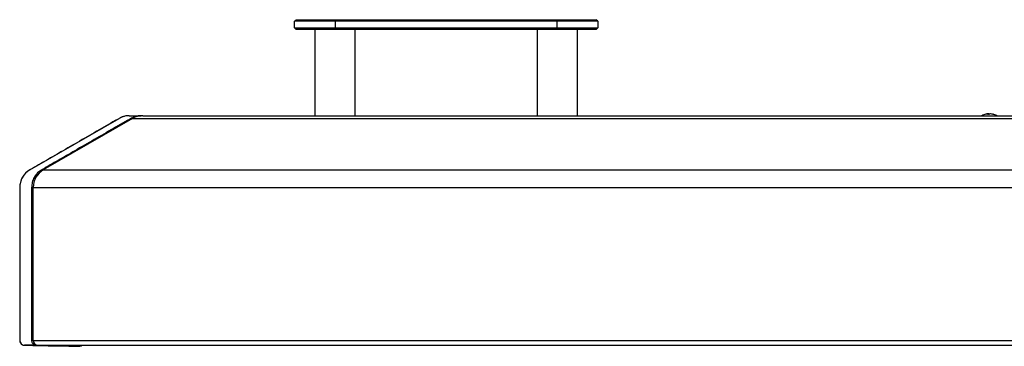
# Model space of a CAD drawing. Header units: millimetres. Extents: x 0 to 844, y -2 to 552.
# Tile 72 of 119: x 557 to 588, y 99 to 109. Entities that reach past the tile are written whole.
import ezdxf

# ---------------------------------------------------------------- set-up
doc = ezdxf.new("R2010")
doc.units = ezdxf.units.MM

msp = doc.modelspace()

# ---------------------------------------------------------------- linework, layer by layer
at = {"color": 7, "linetype": 'Continuous', "lineweight": 25}
for p, q in [((566.114, 108.86), (566.164, 108.91)), ((566.164, 108.91), (567.384, 108.91)), ((567.384, 108.86), (567.384, 108.91)), ((567.384, 108.91), (574.369, 108.91)), ((574.369, 108.86), (574.369, 108.91)), ((574.369, 108.91), (575.589, 108.91)), ((575.639, 108.86), (575.589, 108.91)), ((567.384, 108.86), (566.114, 108.86)), ((566.114, 108.656), (566.114, 108.86)), ((566.164, 108.606), (566.114, 108.656)), ((566.114, 108.656), (567.384, 108.656)), ((567.384, 108.606), (566.164, 108.606)), ((566.749, 108.606), (566.749, 105.891)), ((574.369, 108.86), (567.384, 108.86)), ((567.384, 108.86), (567.384, 108.656)), ((567.384, 108.656), (574.369, 108.656)), ((567.384, 108.606), (567.384, 108.656)), ((574.369, 108.606), (567.384, 108.606)), ((568.019, 105.891), (568.019, 108.606)), ((573.734, 108.606), (573.734, 105.891)), ((574.369, 108.656), (574.369, 108.86)), ((575.639, 108.86), (574.369, 108.86)), ((574.369, 108.606), (574.369, 108.656)), ((574.369, 108.656), (575.639, 108.656)), ((575.589, 108.606), (574.369, 108.606)), ((575.004, 105.891), (575.004, 108.606)), ((575.589, 108.606), (575.639, 108.656)), ((575.639, 108.86), (575.639, 108.656)), ((561.341, 105.891), (561.315, 105.891)), ((561.341, 105.891), (783.351, 105.891)), ((587.901, 105.934), (587.899, 105.949)), ((587.909, 105.949), (587.909, 105.947)), ((587.923, 105.949), (587.924, 105.933)), ((587.983, 105.947), (587.983, 105.949)), ((587.992, 105.946), (587.993, 105.949)), ((557.794, 104.186), (560.599, 105.806)), ((561.023, 105.806), (558.218, 104.186)), ((561.023, 105.806), (783.669, 105.806)), ((558.218, 104.186), (786.474, 104.186)), ((557.476, 103.637), (557.476, 98.822)), ((557.9, 103.637), (557.851, 103.637)), ((557.9, 103.637), (786.792, 103.637)), ((557.9, 98.822), (557.9, 103.637)), ((557.851, 98.832), (557.9, 98.833)), ((557.9, 98.822), (786.792, 98.822)), ((557.629, 98.672), (557.626, 98.672)), ((557.652, 98.672), (557.653, 98.672)), ((558.024, 98.672), (558.026, 98.672)), ((558.05, 98.672), (786.642, 98.672))]:
    msp.add_line(p, q, dxfattribs=at)
at = {"color": 8, "linetype": 'Continuous', "lineweight": 25}
for p, q in [((560.994, 105.817), (561.001, 105.793)), ((561.315, 105.891), (561.315, 105.891)), ((559.404, 98.672), (559.403, 98.646))]:
    msp.add_line(p, q, dxfattribs=at)
at = {"color": 8, "linetype": 'Continuous', "lineweight": 25, "flags": 128}
msp.add_lwpolyline([(558.188, 104.198), (558.188, 104.198), (558.194, 104.178), (558.197, 104.17)], dxfattribs=at)
at = {"color": 7, "linetype": 'Continuous', "lineweight": 25, "flags": 128}
for points in [[(557.479, 103.637), (557.479, 102.821), (557.479, 101.978), (557.479, 101.134), (557.479, 99.969), (557.479, 98.832)], [(557.851, 103.637), (557.851, 102.821), (557.851, 101.977), (557.851, 101.134), (557.851, 99.969), (557.851, 98.832)], [(557.653, 98.672), (557.894, 98.666), (558.134, 98.66), (558.375, 98.654), (558.616, 98.648), (559.02, 98.638)], [(558.026, 98.672), (558.262, 98.666), (558.498, 98.66), (558.735, 98.654), (558.971, 98.648), (559.369, 98.638)]]:
    msp.add_lwpolyline(points, dxfattribs=at)
at = {"color": 7, "linetype": 'Continuous', "lineweight": 25}
for centre, radius, start, end in [((560.916, 105.256), 0.635, 111.9765, 120), ((561.341, 105.256), 0.635, 90, 120), ((587.946, 105.451), 0.5, 102.5742, 118.428), ((587.934, 105.507), 0.443, 94.4408, 102.5696), ((587.915, 105.884), 0.0665, 104.0726, 133.3463), ((587.903, 105.419), 0.515, 86.3159, 93.6841), ((587.958, 105.496), 0.454, 94.4258, 97.4426), ((587.906, 105.874), 0.0762, 58.4452, 76.9126), ((587.989, 105.867), 0.0844, 103.8037, 128.7727), ((587.933, 105.491), 0.459, 74.1048, 85.549), ((587.959, 105.508), 0.442, 73.8405, 85.5635), ((587.946, 105.451), 0.5, 61.572, 77.4258), ((588.07, 105.871), 0.0625, 79.407, 100.593), ((558.111, 103.637), 0.635, 120, 180), ((558.535, 103.637), 0.635, 120, 180), ((557.626, 98.822), 0.15, 180, 270), ((558.05, 98.822), 0.15, 180, 270)]:
    msp.add_arc(centre, radius, start, end, dxfattribs=at)
for points, knots in [([(560.622, 105.817), (560.431, 105.707), (560.038, 105.481), (559.443, 105.137), (558.865, 104.803), (558.323, 104.49), (557.982, 104.294), (557.816, 104.198)], [0, 0, 0, 0, 0.204474, 0.420191, 0.635909, 0.822679, 1, 1, 1, 1]), ([(560.994, 105.817), (560.803, 105.707), (560.409, 105.481), (559.815, 105.137), (559.237, 104.804), (558.695, 104.491), (558.355, 104.294), (558.188, 104.198)], [0, 0, 0, 0, 0.204472, 0.42018, 0.635888, 0.821907, 1, 1, 1, 1]), ([(560.919, 105.891), (560.896, 105.89), (560.849, 105.889), (560.789, 105.878), (560.739, 105.865), (560.7, 105.852), (560.661, 105.837), (560.635, 105.824), (560.622, 105.817)], [0, 0, 0, 0, 0.23158, 0.464615, 0.597659, 0.731005, 0.865325, 1, 1, 1, 1]), ([(560.919, 105.891), (560.927, 105.891), (560.946, 105.891), (561.035, 105.891), (561.16, 105.891), (561.253, 105.891), (561.292, 105.891)], [0, 0, 0, 0, 0.206855, 0.499999, 0.793144, 1, 1, 1, 1]), ([(561.292, 105.891), (561.272, 105.891), (561.233, 105.89), (561.178, 105.882), (561.128, 105.87), (561.083, 105.857), (561.038, 105.839), (561.009, 105.825), (560.994, 105.817)], [0, 0, 0, 0, 0.193726, 0.388298, 0.540049, 0.69224, 0.845857, 1, 1, 1, 1]), ([(561.315, 105.891), (561.307, 105.891), (561.299, 105.891), (561.292, 105.891), (561.292, 105.891)], [0, 0, 0, 0, 0.980407, 1, 1, 1, 1]), ([(557.816, 104.198), (557.773, 104.171), (557.675, 104.11), (557.562, 103.969), (557.491, 103.797), (557.483, 103.688), (557.479, 103.637)], [0, 0, 0, 0, 0.254846, 0.582297, 0.805021, 1, 1, 1, 1]), ([(558.188, 104.198), (558.152, 104.176), (558.057, 104.118), (557.942, 103.984), (557.864, 103.806), (557.855, 103.692), (557.851, 103.637)], [0, 0, 0, 0, 0.213055, 0.563921, 0.789417, 1, 1, 1, 1]), ([(557.479, 98.832), (557.48, 98.815), (557.481, 98.783), (557.502, 98.738), (557.537, 98.7), (557.582, 98.676), (557.615, 98.673), (557.629, 98.672)], [0, 0, 0, 0, 0.1698, 0.326066, 0.523765, 0.798088, 1, 1, 1, 1]), ([(557.851, 98.832), (557.851, 98.818), (557.852, 98.788), (557.87, 98.744), (557.903, 98.704), (557.949, 98.677), (557.984, 98.674), (558.001, 98.672)], [0, 0, 0, 0, 0.141361, 0.305322, 0.494331, 0.758197, 1, 1, 1, 1]), ([(558.001, 98.672), (557.962, 98.672), (557.869, 98.672), (557.744, 98.672), (557.656, 98.672), (557.637, 98.672), (557.629, 98.672)], [0, 0, 0, 0, 0.212063, 0.5, 0.787937, 1, 1, 1, 1]), ([(557.629, 98.672), (557.632, 98.672), (557.637, 98.672), (557.644, 98.672), (557.65, 98.672), (557.652, 98.672)], [0, 0, 0, 0, 0.316869, 0.658434, 1, 1, 1, 1]), ([(558.001, 98.672), (558.004, 98.672), (558.009, 98.672), (558.017, 98.672), (558.022, 98.672), (558.024, 98.672)], [0, 0, 0, 0, 0.3150006, 0.6575, 1, 1, 1, 1]), ([(559.02, 98.638), (559.026, 98.638), (559.048, 98.638), (559.117, 98.638), (559.236, 98.638), (559.329, 98.638), (559.369, 98.638)], [0, 0, 0, 0, 0.109516, 0.431078, 0.752461, 1, 1, 1, 1]), ([(559.403, 98.646), (559.402, 98.645), (559.399, 98.644), (559.394, 98.642), (559.386, 98.639), (559.379, 98.638), (559.373, 98.638), (559.37, 98.638), (559.369, 98.638)], [0, 0, 0, 0, 0.120313, 0.240847, 0.502795, 0.767094, 0.883439, 1, 1, 1, 1]), ([(559.432, 98.67), (559.431, 98.668), (559.423, 98.657), (559.412, 98.651), (559.403, 98.646)], [0, 0, 0, 0, 0.1820062, 1, 1, 1, 1])]:
    msp.add_open_spline(points, degree=3, knots=knots, dxfattribs=at)

doc.saveas('drawing.dxf')
